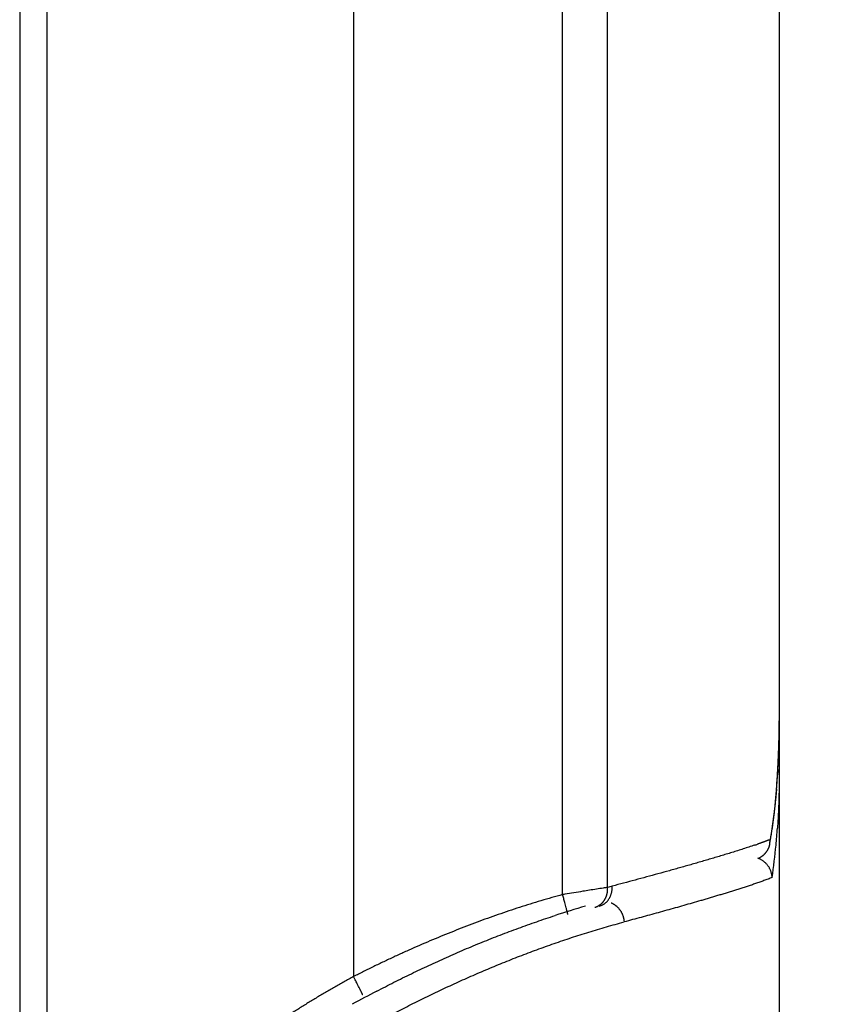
# Model space of a CAD drawing. Header units: millimetres. Extents: x 0 to 1071, y 0 to 742.
# Tile 120 of 130: x 706.64 to 714.53, y 372.22 to 381.77. Entities that reach past the tile are written whole.
import ezdxf

# ---------------------------------------------------------------- set-up
doc = ezdxf.new("R2010")
doc.units = ezdxf.units.MM
doc.header["$LTSCALE"] = 0.454724
doc.layers.add('NoLayerName_001', color=7, linetype='Continuous')
doc.layers.add('NoLayerName_007', color=7, linetype='Continuous')
doc.styles.get("Standard").update_dxf_attribs({"font": 'txt', "bigfont": 'extfont2'})
doc.dimstyles.get("Standard").update_dxf_attribs({"dimtxt": 2.5, "dimasz": 2.5, "dimexe": 1, "dimexo": 1, "dimtad": 1, "dimdec": 3, "dimzin": 0, "dimdsep": 46, "dimtxsty": 'Standard', "dimcen": 2.5, "dimadec": 3, "dimazin": 0, "dimtfac": 0.75, "dimtdec": 3, "dimtmove": 0, "dimatfit": 3, "dimfxl": 1, "dimarcsym": 0})

# ---------------------------------------------------------------- blocks, each defined once
blk = doc.blocks.new('_OPEN30')
at = {"color": 0, "linetype": 'ByBlock', "lineweight": -2}
for p, q in [((-1, 0.267949), (0, 0)), ((0, 0), (-1, -0.267949)), ((0, 0), (-1, 0))]:
    blk.add_line(p, q, dxfattribs=at)
blk = doc.blocks.new('*D119')
at = {"layer": 'Defpoints', "color": 0}
for p in [(772.5, 487.5), (711, 366.6), (793.917, 366.6)]:
    blk.add_point(p, dxfattribs=at)
at = {"layer": 'NoLayerName_001', "color": 0, "linetype": 'Continuous', "lineweight": 13}
for p, q in [((775, 487.5), (796.417, 487.5)), ((793.917, 483.75), (793.917, 370.35)), ((713.5, 366.6), (796.417, 366.6))]:
    blk.add_line(p, q, dxfattribs=at)
at = {"layer": 'NoLayerName_001', "color": 0, "lineweight": 13, "xscale": 3.75, "yscale": 3.75, "zscale": 3.75}
for p, rotation in [((793.917, 487.5), 90), ((793.917, 366.6), 270)]:
    blk.add_blockref('_OPEN30', p, dxfattribs=dict(at, rotation=rotation))
at = {"layer": 'NoLayerName_001', "color": 0, "lineweight": 13, "insert": (786.2327, 427.05), "char_height": 8.75, "attachment_point": 5, "rotation": 90}
blk.add_mtext('\\W0.8000;１２１', dxfattribs=at)

msp = doc.modelspace()

# ---------------------------------------------------------------- linework, layer by layer
at = {"layer": 'NoLayerName_001', "color": 60, "linetype": 'Continuous', "lineweight": 25}
for p, q in [((706.9, 395.35), (706.9, 369.279018)), ((709.87382, 395.35), (709.87382, 372.493797)), ((706.637037, 389.85), (706.637037, 369.27566)), ((711.900344, 373.288806), (711.900344, 389.85)), ((712.336573, 373.35859), (712.336573, 389.85)), ((714, 389.85), (714, 368.6)), ((713.976741, 374.33754), (713.9908, 374.566127)), ((713.910605, 373.784351), (713.913088, 373.823283))]:
    msp.add_line(p, q, dxfattribs=at)
for points in [[(713.9908, 374.566127), (713.998438, 374.80264), (714, 374.973691)], [(713.910628, 373.78449), (713.929182, 373.903809), (713.956213, 374.116787), (713.976741, 374.33754)]]:
    msp.add_lwpolyline(points, dxfattribs=at)
for centre, radius, start, end in [((705.486871, 374.970045), 8.513129, 357.1217331, 0.0245286), ((706.783938, 374.913454), 7.214862, 355.2133864, 357.0533478), ((707.563462, 374.374877), 6.434693, 354.5881022, 356.0491028), ((713.357422, 375.195882), 1.480805, 291.5393855, 292.0394005), ((712.145021, 378.526704), 5.025744, 288.7516386, 289.1023598), ((708.214329, 374.312738), 5.780867, 351.4675504, 354.5928129), ((712.117604, 373.345336), 0.219369, 351.682773, 3.4639436), ((714.847799, 364.002298), 9.687438, 104.7515395, 105.0240843), ((714.700829, 364.23931), 9.301688, 106.1003596, 107.9963382), ((715.26837, 362.46293), 11.159319, 117.5997331, 118.9815698)]:
    msp.add_arc(centre, radius, start, end, dxfattribs=at)
for points, knots in [([(714, 374.449084), (713.999989, 374.45), (713.999983, 374.451834), (713.99988, 374.454585), (713.999722, 374.457336), (713.999499, 374.460085), (713.999215, 374.462831), (713.998869, 374.465571), (713.998463, 374.468305), (713.997998, 374.47103), (713.997473, 374.473744), (713.996891, 374.476447), (713.996251, 374.479136), (713.995555, 374.481809), (713.994802, 374.484466), (713.993995, 374.487104), (713.993133, 374.489721), (713.992217, 374.492316), (713.991248, 374.49489), (713.990226, 374.497442), (713.989159, 374.499974), (713.988398, 374.50164), (713.988024, 374.502476)], [0, 0, 0, 0, 0.0027493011, 0.0055017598, 0.0082571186, 0.0110150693, 0.0137752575, 0.0165372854, 0.0193007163, 0.0220650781, 0.0248298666, 0.0275945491, 0.0303585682, 0.0331213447, 0.0358822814, 0.0386407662, 0.0413961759, 0.0441482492, 0.0468977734, 0.0496456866, 0.052392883, 0.0551402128, 0.0551402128, 0.0551402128, 0.0551402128]), ([(714, 374.449084), (713.999987, 374.440452), (713.99998, 374.423189), (713.999853, 374.397294), (713.999655, 374.371399), (713.999373, 374.345505), (713.999008, 374.319611), (713.99856, 374.293717), (713.998027, 374.267824), (713.997409, 374.241933), (713.996703, 374.216043), (713.995909, 374.190156), (713.995026, 374.164271), (713.994053, 374.13839), (713.992988, 374.112513), (713.99183, 374.086639), (713.990579, 374.060771), (713.989233, 374.034907), (713.987792, 374.00905), (713.986251, 373.983198), (713.984624, 373.957353), (713.983442, 373.940129), (713.982863, 373.931517)], [0, 0, 0, 0, 0.025895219, 0.05179037, 0.077685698, 0.103581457, 0.129477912, 0.155375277, 0.181273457, 0.207172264, 0.233071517, 0.258971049, 0.284870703, 0.310770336, 0.336669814, 0.362569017, 0.388467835, 0.414366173, 0.440263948, 0.466161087, 0.492057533, 0.517953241, 0.517953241, 0.517953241, 0.517953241]), ([(713.973638, 374.31141), (713.972935, 374.303241), (713.971552, 374.286901), (713.969345, 374.262403), (713.967058, 374.237913), (713.964675, 374.213431), (713.962201, 374.188957), (713.959631, 374.164492), (713.956965, 374.140036), (713.954203, 374.11559), (713.951343, 374.091154), (713.948384, 374.06673), (713.945325, 374.042318), (713.942164, 374.017919), (713.938902, 373.993534), (713.935535, 373.969163), (713.932065, 373.944807), (713.928488, 373.920468), (713.924806, 373.896144), (713.921012, 373.871839), (713.917122, 373.84755), (713.914422, 373.831375), (713.913085, 373.823286)], [0, 0, 0, 0, 0.024596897, 0.049193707, 0.073790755, 0.098388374, 0.122986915, 0.147586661, 0.17218749, 0.196789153, 0.221391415, 0.245994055, 0.270596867, 0.295199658, 0.319802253, 0.344404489, 0.36900622, 0.393607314, 0.418207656, 0.442807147, 0.467405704, 0.492003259, 0.492003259, 0.492003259, 0.492003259]), ([(713.901085, 373.818489), (713.899246, 373.817766), (713.895568, 373.816316), (713.89004, 373.814169), (713.884507, 373.812037), (713.878967, 373.809922), (713.873422, 373.807821), (713.867871, 373.805735), (713.862316, 373.803661), (713.856755, 373.8016), (713.85119, 373.799552), (713.845621, 373.797516), (713.840047, 373.795491), (713.83447, 373.793477), (713.827028, 373.790806), (713.817717, 373.787491), (713.80653, 373.78355), (713.7972, 373.780291), (713.791597, 373.778348), (713.78973, 373.7777)], [0, 0, 0, 0, 0.005929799, 0.011859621, 0.017789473, 0.023719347, 0.029649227, 0.035579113, 0.041509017, 0.047438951, 0.053368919, 0.059298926, 0.06522897, 0.071159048, 0.077089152, 0.088949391, 0.100809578, 0.112669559, 0.118599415, 0.118599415, 0.118599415, 0.118599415]), ([(713.760629, 373.767722), (713.742475, 373.761647), (713.706203, 373.749386), (713.651574, 373.731658), (713.596844, 373.714241), (713.542014, 373.697143), (713.487114, 373.68027), (713.432154, 373.663599), (713.377137, 373.647116), (713.322071, 373.630803), (713.26696, 373.614644), (713.211809, 373.59862), (713.156622, 373.582717), (713.101403, 373.566931), (713.04615, 373.551257), (712.990867, 373.535692), (712.917117, 373.515078), (712.824858, 373.48956), (712.714048, 373.459302), (712.603145, 373.429384), (712.492171, 373.399735), (712.418122, 373.380219), (712.381107, 373.37043)], [0, 0, 0, 0, 0.05743125, 0.11486367, 0.17229785, 0.22973287, 0.28716691, 0.34459962, 0.40203159, 0.45946325, 0.51689487, 0.57432656, 0.63175834, 0.68919031, 0.74662253, 0.80405505, 0.86148788, 0.97635439, 1.09122177, 1.20608932, 1.32095602, 1.43582056, 1.43582056, 1.43582056, 1.43582056]), ([(713.846579, 373.671352), (713.848236, 373.672802), (713.85159, 373.675661), (713.856394, 373.680211), (713.861058, 373.684914), (713.865553, 373.689791), (713.869878, 373.694826), (713.874024, 373.700016), (713.877987, 373.705351), (713.88176, 373.710826), (713.885336, 373.716432), (713.888708, 373.722163), (713.891871, 373.728011), (713.894822, 373.733967), (713.89756, 373.740023), (713.900083, 373.746168), (713.90239, 373.752395), (713.904478, 373.758693), (713.906348, 373.765054), (713.907988, 373.771471), (713.909434, 373.777927), (713.910179, 373.78227), (713.910578, 373.784435)], [0, 0, 0, 0, 0.006604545, 0.013219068, 0.019842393, 0.02647324, 0.033110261, 0.039752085, 0.046397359, 0.053044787, 0.059693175, 0.06634147, 0.0729889, 0.07963514, 0.086279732, 0.092921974, 0.099560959, 0.10619561, 0.112824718, 0.119446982, 0.126061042, 0.132665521, 0.132665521, 0.132665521, 0.132665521]), ([(713.931215, 373.455033), (713.930955, 373.459061), (713.930622, 373.467148), (713.928996, 373.479208), (713.926718, 373.491201), (713.923682, 373.503069), (713.919938, 373.514768), (713.915494, 373.526248), (713.910369, 373.537461), (713.90458, 373.548358), (713.898144, 373.558891), (713.891076, 373.569012), (713.883397, 373.578673), (713.875151, 373.587849), (713.866379, 373.596516), (713.857123, 373.604647), (713.847425, 373.612218), (713.837325, 373.619203), (713.826868, 373.625585), (713.816083, 373.631307), (713.805054, 373.636456), (713.797447, 373.639225), (713.793685, 373.640688)], [0, 0, 0, 0, 0.012107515, 0.024264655, 0.036468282, 0.048713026, 0.060991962, 0.07329727, 0.085620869, 0.097955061, 0.110293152, 0.122630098, 0.134963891, 0.14729451, 0.159619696, 0.171934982, 0.184234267, 0.196510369, 0.208755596, 0.220962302, 0.233123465, 0.245233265, 0.245233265, 0.245233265, 0.245233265]), ([(713.79766, 373.641383), (713.798829, 373.641893), (713.801177, 373.642896), (713.804657, 373.644503), (713.808112, 373.646172), (713.811535, 373.647912), (713.814926, 373.64972), (713.818282, 373.651595), (713.821602, 373.653537), (713.824883, 373.655544), (713.828123, 373.657615), (713.831319, 373.65975), (713.834471, 373.661947), (713.837576, 373.664205), (713.84063, 373.666526), (713.843639, 373.668899), (713.845595, 373.67054), (713.846579, 373.671352)], [0, 0, 0, 0, 0.003827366, 0.0076598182, 0.011496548, 0.0153367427, 0.0191795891, 0.0230242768, 0.0268700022, 0.0307159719, 0.0345614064, 0.0384055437, 0.0422476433, 0.0460869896, 0.0499228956, 0.0537547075, 0.0575818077, 0.0575818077, 0.0575818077, 0.0575818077]), ([(713.931213, 373.455034), (713.917986, 373.449659), (713.891637, 373.438636), (713.851467, 373.423741), (713.811171, 373.409212), (713.770706, 373.395163), (713.730137, 373.381424), (713.689487, 373.367931), (713.64876, 373.354665), (713.607966, 373.341605), (713.567113, 373.328727), (713.526208, 373.316011), (713.48526, 373.303433), (713.444276, 373.290973), (713.403264, 373.278607), (713.362227, 373.26633), (713.321165, 373.254139), (713.280078, 373.242031), (713.225267, 373.225992), (713.156698, 373.20613), (713.074338, 373.182568), (712.991908, 373.159248), (712.909417, 373.136146), (712.826866, 373.113254), (712.744262, 373.090556), (712.661606, 373.068049), (712.578908, 373.045694), (712.523735, 373.030946), (712.496154, 373.023552)], [0, 0, 0, 0, 0.04283172, 0.08567176, 0.12850777, 0.17133999, 0.21417134, 0.25700272, 0.2998349, 0.34266833, 0.38550309, 0.42833896, 0.47117543, 0.51401177, 0.55684719, 0.59968165, 0.64251534, 0.68534845, 0.72818115, 0.81384576, 0.8995101, 0.9851747, 1.07083979, 1.15650536, 1.24217126, 1.32783728, 1.41350311, 1.49916836, 1.49916836, 1.49916836, 1.49916836]), ([(712.336573, 373.35859), (712.322036, 373.35624), (712.285698, 373.350329), (712.205696, 373.337706), (712.111137, 373.322855), (712.009355, 373.306538), (711.943942, 373.295935), (711.907611, 373.289993), (711.900344, 373.288806)], [0, 0, 0, 0, 0.04417742, 0.110443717, 0.242976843, 0.331332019, 0.419687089, 0.441775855, 0.441775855, 0.441775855, 0.441775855]), ([(712.255846, 373.177208), (712.258995, 373.178165), (712.265349, 373.179934), (712.274601, 373.183485), (712.283656, 373.187543), (712.292444, 373.19218), (712.300934, 373.197344), (712.309084, 373.203014), (712.31686, 373.209166), (712.324242, 373.215773), (712.331216, 373.222808), (712.337769, 373.230246), (712.343887, 373.238062), (712.349557, 373.246232), (712.354765, 373.254731), (712.35951, 373.263526), (712.363792, 373.272583), (712.367611, 373.281871), (712.370968, 373.291356), (712.373863, 373.301005), (712.376295, 373.310786), (712.378265, 373.320667), (712.379773, 373.330613), (712.380822, 373.340594), (712.381394, 373.350575), (712.381562, 373.360527), (712.381221, 373.367134), (712.381107, 373.37043)], [0, 0, 0, 0, 0.009872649, 0.01977322, 0.029694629, 0.039627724, 0.049561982, 0.059486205, 0.069393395, 0.079291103, 0.089188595, 0.099093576, 0.109012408, 0.11895035, 0.128911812, 0.138899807, 0.148914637, 0.15895401, 0.16901339, 0.179086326, 0.18916478, 0.19923943, 0.20929997, 0.219335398, 0.229334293, 0.239285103, 0.249176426, 0.249176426, 0.249176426, 0.249176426]), ([(712.304309, 373.232843), (712.305096, 373.234054), (712.306692, 373.236463), (712.30896, 373.240158), (712.31115, 373.243901), (712.313249, 373.247698), (712.315259, 373.251547), (712.317179, 373.255445), (712.31901, 373.25939), (712.320751, 373.263379), (712.322402, 373.267409), (712.323964, 373.271477), (712.325436, 373.275581), (712.326819, 373.279716), (712.328113, 373.28388), (712.329317, 373.288071), (712.330433, 373.292285), (712.33146, 373.296519), (712.332399, 373.300771), (712.333246, 373.305037), (712.334015, 373.309312), (712.334442, 373.312175), (712.334666, 373.313603)], [0, 0, 0, 0, 0.0043340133, 0.0086684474, 0.0130042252, 0.0173422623, 0.0216834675, 0.0260285, 0.0303772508, 0.0347293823, 0.0390844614, 0.0434419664, 0.0478012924, 0.0521617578, 0.0565226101, 0.0608830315, 0.0652421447, 0.0695990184, 0.0739526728, 0.0783020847, 0.082646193, 0.0869839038, 0.0869839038, 0.0869839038, 0.0869839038]), ([(711.900344, 373.288806), (711.865354, 373.279032), (711.795283, 373.259792), (711.690695, 373.229079), (711.586417, 373.197295), (711.482511, 373.164267), (711.378968, 373.13008), (711.275798, 373.09475), (711.173004, 373.058311), (711.070594, 373.020792), (710.968573, 372.982223), (710.866946, 372.942635), (710.765717, 372.902057), (710.664894, 372.860499), (710.564485, 372.817972), (710.464496, 372.774484), (710.364933, 372.730047), (710.265804, 372.684667), (710.167111, 372.638364), (710.068879, 372.591111), (709.971044, 372.543059), (709.906264, 372.510143), (709.87382, 372.493797)], [0, 0, 0, 0, 0.10898759, 0.21798704, 0.3269997, 0.43602595, 0.54506524, 0.65411609, 0.76317614, 0.87224218, 0.98131015, 1.09037517, 1.19943274, 1.3084824, 1.41752461, 1.52655963, 1.63558754, 1.74460826, 1.85362152, 1.96262689, 2.07162375, 2.18061134, 2.18061134, 2.18061134, 2.18061134]), ([(711.951231, 373.095857), (711.951021, 373.096891), (711.950569, 373.098857), (711.950173, 373.101915), (711.949251, 373.104831), (711.948531, 373.107845), (711.947824, 373.110822), (711.947086, 373.113788), (711.945045, 373.121716), (711.942495, 373.131631), (711.938604, 373.146485), (711.934159, 373.163307), (711.928112, 373.186056), (711.920159, 373.215711), (711.91083, 373.250294), (711.903834, 373.275967), (711.900344, 373.288806)], [0, 0, 0, 0, 0.00316549, 0.006050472, 0.009225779, 0.012314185, 0.015349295, 0.018405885, 0.021483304, 0.039908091, 0.049119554, 0.067546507, 0.092106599, 0.11973908, 0.15965253, 0.199565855, 0.199565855, 0.199565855, 0.199565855]), ([(712.213637, 373.165829), (712.215467, 373.166378), (712.219146, 373.167426), (712.224573, 373.169305), (712.229942, 373.171362), (712.235235, 373.173626), (712.240447, 373.176084), (712.245571, 373.178733), (712.250597, 373.181569), (712.255518, 373.184586), (712.260327, 373.187779), (712.265016, 373.191146), (712.269578, 373.194679), (712.27401, 373.198373), (712.278306, 373.20222), (712.282465, 373.206212), (712.286483, 373.210342), (712.290356, 373.214604), (712.294082, 373.21899), (712.297651, 373.223496), (712.301085, 373.228099), (712.303222, 373.231271), (712.304309, 373.232843)], [0, 0, 0, 0, 0.00573222, 0.011473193, 0.017222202, 0.022978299, 0.028740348, 0.03450707, 0.040277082, 0.046048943, 0.051821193, 0.057592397, 0.063361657, 0.069129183, 0.074895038, 0.080658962, 0.086420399, 0.092178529, 0.097932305, 0.10368048, 0.109421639, 0.115154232, 0.115154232, 0.115154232, 0.115154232]), ([(712.370365, 373.209317), (712.371306, 373.208921), (712.373195, 373.208141), (712.376, 373.206899), (712.378786, 373.205614), (712.381552, 373.20428), (712.384296, 373.2029), (712.387018, 373.201474), (712.389716, 373.200002), (712.392391, 373.198486), (712.39504, 373.196927), (712.397664, 373.195324), (712.400261, 373.19368), (712.402831, 373.191995), (712.405373, 373.190269), (712.407885, 373.188504), (712.410368, 373.1867), (712.41282, 373.184858), (712.415241, 373.182979), (712.417631, 373.181061), (712.419994, 373.179111), (712.42154, 373.177776), (712.422316, 373.177113)], [0, 0, 0, 0, 0.0030647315, 0.0061315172, 0.0092001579, 0.0122704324, 0.0153420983, 0.0184148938, 0.0214885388, 0.0245627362, 0.0276371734, 0.0307115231, 0.033785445, 0.0368585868, 0.0399305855, 0.0430010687, 0.0460696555, 0.0491361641, 0.0522010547, 0.0552649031, 0.0583282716, 0.0613917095, 0.0613917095, 0.0613917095, 0.0613917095]), ([(712.422316, 373.177113), (712.424463, 373.175166), (712.428825, 373.171335), (712.434995, 373.16518), (712.440941, 373.158791), (712.446615, 373.152141), (712.452021, 373.145255), (712.457147, 373.138146), (712.461986, 373.130829), (712.466532, 373.12332), (712.470776, 373.115633), (712.474711, 373.107784), (712.478329, 373.099786), (712.481628, 373.091656), (712.484604, 373.083407), (712.487257, 373.075055), (712.489582, 373.066612), (712.491576, 373.058095), (712.493242, 373.049517), (712.49456, 373.040891), (712.495584, 373.032237), (712.495934, 373.026443), (712.496151, 373.023552)], [0, 0, 0, 0, 0.00869636, 0.017407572, 0.026133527, 0.0348734, 0.043625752, 0.052388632, 0.061159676, 0.069936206, 0.078715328, 0.087494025, 0.096269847, 0.105041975, 0.11380958, 0.122571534, 0.131326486, 0.140072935, 0.1488093, 0.157533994, 0.166245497, 0.174942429, 0.174942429, 0.174942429, 0.174942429]), ([(710.098348, 372.352383), (710.126159, 372.366801), (710.181702, 372.395795), (710.265506, 372.438347), (710.349602, 372.480331), (710.434039, 372.521637), (710.5188, 372.562285), (710.603885, 372.602261), (710.689288, 372.641559), (710.775007, 372.680169), (710.861037, 372.718086), (710.947375, 372.7553), (711.034016, 372.791805), (711.120958, 372.827591), (711.208197, 372.862642), (711.295731, 372.896941), (711.383557, 372.930473), (711.471672, 372.963221), (711.560072, 372.995177), (711.648764, 373.026289), (711.737702, 373.056677), (711.797267, 373.076106), (711.827015, 373.085925)], [0, 0, 0, 0, 0.09397879, 0.18796536, 0.28195853, 0.37595719, 0.46996038, 0.56396726, 0.65797712, 0.75198936, 0.84600354, 0.94001933, 1.03403653, 1.12805435, 1.2220708, 1.31608411, 1.41009282, 1.50409586, 1.59809253, 1.69208249, 1.78606582, 1.88004298, 1.88004298, 1.88004298, 1.88004298]), ([(711.985644, 372.871235), (712.013808, 372.880361), (712.070075, 372.898798), (712.154834, 372.925329), (712.239799, 372.951171), (712.325014, 372.976152), (712.410429, 373.00042), (712.467599, 373.015773), (712.496154, 373.023552)], [0, 0, 0, 0, 0.088817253, 0.177629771, 0.266436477, 0.355236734, 0.444030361, 0.532817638, 0.532817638, 0.532817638, 0.532817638]), ([(708.929692, 371.278415), (708.9524, 371.297393), (708.997459, 371.335797), (709.067238, 371.390751), (709.138006, 371.444419), (709.20976, 371.496762), (709.282264, 371.548035), (709.355472, 371.59828), (709.429307, 371.647595), (709.503701, 371.696065), (709.578624, 371.74372), (709.654047, 371.790591), (709.729939, 371.836707), (709.806269, 371.882098), (709.88301, 371.926793), (709.96013, 371.970824), (710.037607, 372.014215), (710.11543, 372.056973), (710.193587, 372.099112), (710.272068, 372.140642), (710.350861, 372.181575), (710.429954, 372.221923), (710.509338, 372.261696), (710.58901, 372.300886), (710.66897, 372.33949), (710.749216, 372.377501), (710.829744, 372.414915), (710.910553, 372.451726), (710.991642, 372.487928), (711.073007, 372.52351), (711.154646, 372.558465), (711.236558, 372.592782), (711.31874, 372.626452), (711.401188, 372.659466), (711.483902, 372.691813), (711.566878, 372.723486), (711.650114, 372.754472), (711.733606, 372.784771), (711.81736, 372.814341), (711.901335, 372.843285), (711.957561, 372.861858), (711.985644, 372.871235)], [0, 0, 0, 0, 0.08878548, 0.17759041, 0.26641254, 0.35522807, 0.44402392, 0.53281083, 0.62159656, 0.71038493, 0.79917797, 0.8879765, 0.97678006, 1.06558695, 1.15439429, 1.24319817, 1.33199671, 1.42079141, 1.5095836, 1.5983743, 1.68716414, 1.77595339, 1.86474221, 1.9535312, 2.04232107, 2.13111267, 2.21990689, 2.30870472, 2.39750649, 2.48631139, 2.57511867, 2.66392775, 2.75273823, 2.84154989, 2.93036271, 3.01917685, 3.10799268, 3.19681073, 3.28563147, 3.37445324, 3.46327372, 3.46327372, 3.46327372, 3.46327372]), ([(709.87382, 372.493797), (709.8585, 372.485416), (709.827827, 372.468714), (709.782009, 372.443312), (709.736308, 372.417696), (709.690751, 372.391824), (709.645336, 372.365703), (709.600069, 372.339325), (709.554954, 372.312688), (709.509996, 372.285786), (709.465199, 372.258617), (709.420566, 372.231178), (709.376102, 372.203467), (709.33181, 372.175484), (709.287693, 372.147225), (709.243756, 372.118688), (709.200002, 372.089873), (709.156434, 372.060777), (709.113063, 372.031389), (709.069902, 372.001694), (709.026962, 371.971678), (708.984257, 371.941325), (708.941799, 371.910622), (708.8996, 371.879553), (708.857675, 371.848106), (708.816042, 371.816263), (708.77474, 371.783989), (708.733809, 371.751249), (708.693283, 371.71802), (708.653222, 371.684242), (708.61358, 371.649982), (708.587672, 371.626557), (708.574653, 371.614918)], [0, 0, 0, 0, 0.05238733, 0.10477618, 0.15716612, 0.20955678, 0.26194789, 0.31433929, 0.36673091, 0.41912277, 0.47151484, 0.52390685, 0.5762986, 0.62868995, 0.68108083, 0.73347122, 0.78586119, 0.83825085, 0.89064022, 0.94302959, 0.99541962, 1.04781142, 1.10020654, 1.152607, 1.20501528, 1.25743077, 1.30984772, 1.36226126, 1.41466818, 1.46706712, 1.51945864, 1.57184544, 1.57184544, 1.57184544, 1.57184544]), ([(709.962854, 372.31562), (709.962156, 372.317186), (709.960856, 372.320333), (709.958686, 372.324294), (709.957206, 372.327995), (709.955677, 372.33138), (709.953849, 372.335131), (709.95108, 372.340646), (709.948233, 372.346231), (709.944822, 372.353054), (709.941578, 372.359606), (709.937721, 372.367414), (709.933154, 372.37657), (709.921884, 372.398978), (709.90592, 372.430627), (709.88789, 372.466176), (709.877839, 372.485903), (709.87382, 372.493797)], [0, 0, 0, 0, 0.005142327, 0.010208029, 0.013522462, 0.017089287, 0.021351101, 0.026038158, 0.035604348, 0.040158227, 0.048921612, 0.05753574, 0.066284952, 0.079618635, 0.132782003, 0.172626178, 0.199199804, 0.199199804, 0.199199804, 0.199199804])]:
    msp.add_open_spline(points, degree=3, knots=knots, dxfattribs=at)
at = {"layer": 'NoLayerName_007', "color": 60, "linetype": 'Continuous', "lineweight": 25}
msp.add_line((714, 374.973744), (714, 374.449084), dxfattribs=at)

# ---------------------------------------------------------------- dimensions: what is measured, and where the dimension line sits
at = {"layer": 'NoLayerName_001', "color": 3, "linetype": 'Continuous', "lineweight": 13}
dim = msp.add_linear_dim(base=(793.917031, 366.6), p1=(772.5, 487.5), p2=(711, 366.6), angle=270, text='\\W0.8000;１２１', dimstyle='Standard', override={"dimtxt": 8.75, "dimasz": 3.75, "dimexe": 2.5, "dimexo": 2.5, "dimgap": 2.5, "dimzin": 8, "dimblk": 'OPEN30', "dimclrd": 0, "dimclre": 0, "dimclrt": 0, "dimtp": 0, "dimtm": 0, "dimlwd": 13, "dimlwe": 13}, dxfattribs=at)
dim.commit()
dim.dimension.update_dxf_attribs({"geometry": '*D119', "text_midpoint": (793.917031, 427.05), "dimtype": 160})

doc.saveas('drawing.dxf')
